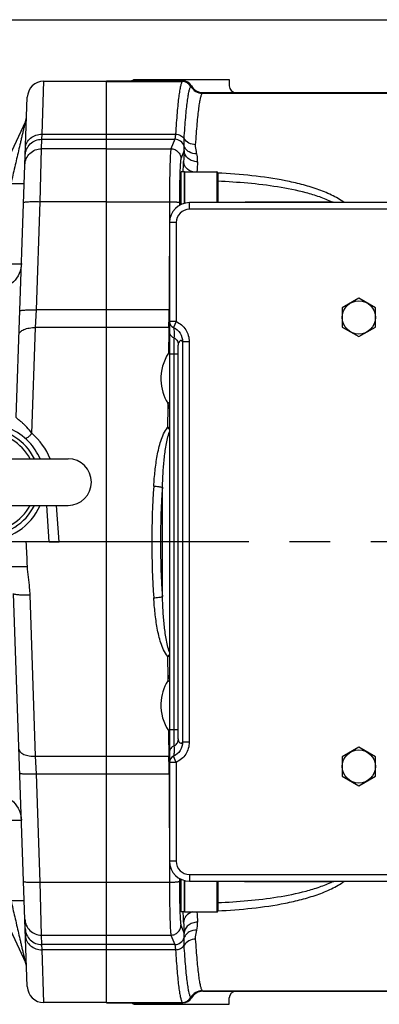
# Model space of a CAD drawing. Header units: millimetres. Extents: x 0 to 1189, y 0 to 841.
# Tile 11 of 68: x 579 to 622, y 69 to 187. Entities that reach past the tile are written whole.
import ezdxf

# ---------------------------------------------------------------- set-up
doc = ezdxf.new("R2010")
doc.units = ezdxf.units.MM
doc.header["$LTSCALE"] = 65.395
doc.linetypes.add('CENTER', pattern=[0.6, 0.375, -0.075, 0.075, -0.075])
doc.layers.get('0').update_dxf_attribs({"linetype": 'CONTINUOUS'})
doc.layers.add('3_ALL_AXES', color=7, linetype='CONTINUOUS')
doc.layers.add('LAY0001', color=7, linetype='CONTINUOUS')

msp = doc.modelspace()

# ---------------------------------------------------------------- linework, layer by layer
at = {"color": 7, "linetype": 'Continuous'}
for p, q in [((393.874, 187.183), (655.474, 187.183)), ((592.762, 179.983), (604.274, 179.983)), ((604.274, 179.983), (604.274, 179.216)), ((589.474, 171.894), (589.474, 179.817)), ((589.474, 179.817), (598.674, 179.817)), ((578.598, 139.405), (579.941, 177.853)), ((601.099, 178.416), (679.874, 178.416)), ((579.712, 174.948), (570.908, 156.068)), ((589.494, 171.894), (589.474, 171.894)), ((589.494, 162.642), (589.494, 171.894)), ((598.874, 168.878), (598.874, 165.106)), ((598.874, 168.878), (602.754, 168.878)), ((602.874, 168.758), (602.874, 165.183)), ((589.494, 167.678), (589.474, 167.678)), ((598.474, 167.678), (598.409, 167.678)), ((640.274, 165.183), (599.474, 165.183)), ((616.773, 165.223), (606.174, 165.223)), ((589.474, 86.125), (589.474, 162.642)), ((589.494, 162.642), (589.474, 162.642)), ((597.074, 162.783), (597.074, 85.983)), ((565.274, 134.383), (584.874, 134.383)), ((565.274, 128.783), (584.874, 128.783)), ((582.594, 124.383), (583.797, 124.383)), ((579.941, 70.914), (578.29, 118.186)), ((570.908, 92.699), (579.712, 73.819)), ((589.494, 86.125), (589.474, 86.125)), ((589.494, 76.873), (589.494, 86.125)), ((598.874, 83.661), (598.874, 79.888)), ((599.474, 83.583), (640.274, 83.583)), ((602.874, 83.583), (602.874, 80.008)), ((606.174, 83.543), (616.774, 83.543)), ((589.494, 81.088), (589.474, 81.088)), ((598.474, 81.088), (598.409, 81.088)), ((598.874, 79.888), (602.754, 79.888)), ((589.494, 76.873), (589.474, 76.873)), ((589.474, 68.95), (589.474, 76.873)), ((601.099, 70.351), (679.875, 70.351)), ((589.474, 68.95), (598.674, 68.95)), ((592.762, 68.783), (604.274, 68.783)), ((604.274, 68.783), (604.274, 69.551))]:
    msp.add_line(p, q, dxfattribs=at)
at = {"color": 9, "linetype": 'Continuous'}
for p, q in [((581.725, 173.423), (581.94, 179.783)), ((589.474, 179.75), (598.607, 179.75)), ((598.607, 179.75), (598.674, 179.817)), ((599.645, 179.149), (599.648, 179.152)), ((599.648, 179.152), (599.713, 179.217)), ((601.03, 178.348), (601.099, 178.416)), ((601.033, 178.351), (680.007, 178.351)), ((581.696, 172.801), (581.725, 173.423)), ((589.474, 173.423), (597.792, 173.423)), ((581.656, 171.662), (581.696, 172.801)), ((589.474, 172.801), (597.703, 172.801)), ((597.703, 172.801), (597.248, 171.662)), ((581.498, 165.299), (581.656, 171.662)), ((589.494, 171.662), (597.248, 171.662)), ((598.842, 171.457), (598.447, 170.466)), ((602.754, 168.878), (602.754, 165.183)), ((581.043, 152.274), (581.498, 165.299)), ((589.494, 165.299), (597.064, 165.299)), ((597.064, 165.299), (597.024, 152.274)), ((598.263, 165.194), (598.262, 164.853)), ((599.474, 164.383), (599.474, 165.183)), ((616.692, 165.223), (616.675, 165.231)), ((616.692, 165.224), (616.676, 165.231)), ((640.274, 164.383), (599.474, 164.383)), ((597.874, 162.783), (597.074, 162.783)), ((597.874, 162.783), (597.874, 150.887)), ((580.942, 150.157), (581.043, 152.274)), ((597.024, 152.274), (589.474, 152.274)), ((597.874, 150.887), (597.074, 150.887)), ((597.874, 150.887), (597.546, 150.158)), ((580.514, 137.436), (580.942, 150.157)), ((596.997, 150.157), (589.474, 150.157)), ((599.446, 148.456), (598.647, 148.456)), ((598.647, 148.456), (598.647, 100.311)), ((599.446, 148.456), (599.446, 100.311)), ((597.074, 146.983), (598.072, 146.983)), ((597.573, 146.983), (597.573, 101.784)), ((598.072, 146.983), (598.072, 101.784)), ((596.212, 117.811), (596.212, 130.956)), ((583.797, 124.383), (583.483, 128.784)), ((580.942, 98.61), (580.289, 118.026)), ((598.072, 101.784), (597.074, 101.784)), ((599.446, 100.311), (598.647, 100.311)), ((581.043, 96.493), (580.942, 98.61)), ((589.474, 98.61), (596.997, 98.61)), ((597.874, 97.88), (597.546, 98.609)), ((597.874, 97.88), (597.074, 97.88)), ((597.874, 97.88), (597.874, 85.983)), ((581.498, 83.468), (581.043, 96.493)), ((589.474, 96.493), (597.024, 96.493)), ((597.024, 96.493), (597.064, 83.468)), ((597.874, 85.983), (597.074, 85.983)), ((599.474, 84.383), (640.274, 84.383)), ((599.474, 84.383), (599.474, 83.583)), ((581.656, 77.105), (581.498, 83.468)), ((589.494, 83.468), (597.064, 83.468)), ((598.262, 83.913), (598.263, 83.573)), ((602.754, 83.583), (602.754, 79.888)), ((616.675, 83.537), (616.689, 83.543)), ((616.676, 83.536), (616.69, 83.542)), ((598.447, 78.3), (598.842, 77.31)), ((581.696, 75.966), (581.656, 77.105)), ((589.494, 77.105), (597.248, 77.105)), ((597.248, 77.105), (597.703, 75.966)), ((581.725, 75.344), (581.696, 75.966)), ((597.703, 75.966), (589.474, 75.966)), ((581.94, 68.983), (581.725, 75.344)), ((597.792, 75.344), (589.474, 75.344)), ((601.099, 70.351), (601.03, 70.419)), ((601.033, 70.416), (680.007, 70.416)), ((589.474, 69.017), (598.607, 69.017)), ((598.674, 68.95), (598.607, 69.017)), ((599.648, 69.615), (599.645, 69.618)), ((599.713, 69.55), (599.648, 69.615))]:
    msp.add_line(p, q, dxfattribs=at)
at = {"color": 7, "linetype": 'Continuous'}
for centre, radius, start, end in [((581.94, 177.783), 2, 90, 178), ((578.262, 175.624), 1.6, 335, 357.76239), ((602.754, 168.758), 0.12, 0, 90), ((587.847, 167.425), 1.739, 18.75001, 20.70203), ((587.735, 167.629), 1.853, 339.75525, 341.62584), ((599.474, 162.783), 2.4, 90, 180), ((606.174, 164.823), 0.4, 90, 115.40706), ((616.774, 164.823), 0.4, 64.59294, 90), ((575.074, 131.583), 7, 43.64486, 136.35516), ((575.074, 131.583), 6.375, 26.05431, 153.94569), ((575.074, 131.583), 5.921, 28.22303, 151.77697), ((575.074, 131.583), 7, 23.58096, 43.41927), ((584.874, 131.583), 2.8, 270, 90), ((575.074, 131.583), 7, 203.58096, 336.41904), ((575.074, 131.583), 6.375, 206.05431, 333.94569), ((575.074, 131.583), 5.921, 208.22303, 331.77697), ((599.474, 85.983), 2.4, 180, 270), ((606.174, 83.943), 0.4, 244.59294, 270), ((616.774, 83.943), 0.4, 270, 295.40706), ((587.735, 81.138), 1.853, 18.37416, 20.24475), ((587.847, 81.342), 1.739, 339.29797, 341.24999), ((602.754, 80.008), 0.12, 270, 360), ((578.262, 73.143), 1.6, 2.23596, 25), ((581.94, 70.983), 2, 182, 270)]:
    msp.add_arc(centre, radius, start, end, dxfattribs=at)
at = {"color": 9, "linetype": 'Continuous'}
for centre, radius, start, end in [((598.605, 178.549), 1.201, 29.97661, 89.91729), ((601.033, 179.949), 1.601, 209.98253, 269.91675), ((601.035, 179.952), 1.601, 209.97813, 269.91729), ((597.699, 171.598), 1.203, 17.80378, 89.84365), ((869.561, 156.451), 271.134, 176.82731, 177.11068), ((854.477, 155.601), 254.449, 176.73282, 177.00873), ((599.474, 162.783), 1.6, 90, 180), ((478.454, 152.692), 118.57, 358.77512, 359.79829), ((596.982, 138.538), 13.736, 89.61846, 89.82625), ((597.872, 150.887), 0.799, 180.01955, 245.84718), ((1767.005, 129.161), 1170.196, 178.971919, 179.122891), ((596.96, 147.581), 2.576, 87.48095, 89.17577), ((601.653, 144.007), 5.618, 146.907, 181.88384), ((606.7, 144.284), 10.145, 161.60496, 164.03684), ((598.864, 150.721), 4.121, 242.26534, 243.96152), ((598.807, 150.606), 3.992, 243.96809, 244.26575), ((598.792, 150.574), 3.957, 244.26593, 244.43269), ((601.649, 144.015), 5.614, 181.96635, 211.62031), ((2032.371, 125.585), 1435.586, 179.381905, 179.499237), ((593.984, 146.382), 6.043, 298.50776, 300.74966), ((575.259, 131.367), 8.028, 22.07365, 49.1078), ((592.703, 133.293), 6.366, 46.63535, 49.47167), ((596.801, 133.38), 4.752, 86.70339, 89.53139), ((692.713, 124.383), 97.772, 176.05994, 183.94006), ((689.569, 124.383), 93.588, 175.97283, 184.02717), ((402.208, 114.817), 177.881, 2.13434, 3.08276), ((592.701, 115.476), 6.369, 310.52923, 313.36401), ((596.801, 115.387), 4.752, 270.46855, 273.29654), ((2043.821, 123.294), 1447.037, 180.501227, 180.617631), ((601.649, 104.752), 5.614, 148.37969, 178.03366), ((593.984, 102.385), 6.043, 59.25038, 61.49229), ((601.653, 104.76), 5.618, 178.11617, 213.093), ((598.864, 98.045), 4.121, 116.03844, 117.7346), ((606.702, 104.483), 10.147, 195.96341, 198.39658), ((1784.742, 119.901), 1187.936, 180.878236, 181.026954), ((598.807, 98.161), 3.992, 115.7342, 116.03186), ((598.792, 98.193), 3.957, 115.56725, 115.73402), ((596.96, 101.186), 2.576, 270.82423, 272.51905), ((485.225, 96.159), 111.799, 0.17072, 1.25587), ((597.872, 97.88), 0.799, 114.1528, 179.98043), ((596.982, 110.229), 13.736, 270.17375, 270.38154), ((599.474, 85.983), 1.6, 180, 270), ((846.338, 92.721), 246.298, 182.98664, 183.27168), ((860.752, 91.85), 262.313, 182.88455, 183.17746), ((596.848, 78.454), 3.6, 347.96815, 3.34758), ((597.699, 77.169), 1.203, 270.15635, 342.19622), ((601.033, 68.818), 1.601, 90.08325, 150.01747), ((601.035, 68.815), 1.601, 90.08271, 150.02187), ((598.605, 70.218), 1.201, 270.08271, 330.02339)]:
    msp.add_arc(centre, radius, start, end, dxfattribs=at)
at = {"color": 7, "linetype": 'Continuous'}
for centre, major_axis, start_param, end_param in [((592.273, 180.618), (0.566, -0.566), -0.7847892, -0.1286239), ((598.673, 178.617), (0.85, 0.85), -0.2624084, 0.7847892), ((601.101, 180.017), (1.133, 1.133), -3.404001, -2.3568035), ((605.074, 179.217), (0.566, 0.566), -3.9263818, -2.3568035), ((601.101, 68.75), (-1.133, 1.133), -0.7847892, 0.2624084), ((605.074, 69.55), (0.566, -0.566), 2.3568035, 3.9263818), ((592.273, 68.149), (0.566, 0.566), 0.1286239, 0.7847892), ((598.673, 70.15), (-0.85, 0.85), 2.3568035, 3.404001)]:
    msp.add_ellipse(centre, major_axis=major_axis, ratio=0.9987828, start_param=start_param, end_param=end_param, dxfattribs=at)
at = {"color": 9, "linetype": 'Continuous'}
for points, knots in [([(598.607, 179.75), (598.585, 179.728), (598.545, 179.664), (598.467, 179.477), (598.378, 179.131), (598.277, 178.588), (598.177, 177.875), (598.077, 176.994), (597.978, 175.948), (597.881, 174.739), (597.822, 173.879), (597.792, 173.423)], [0, 0, 0, 0, 0.0144758, 0.0348945, 0.0948662, 0.1810372, 0.2934889, 0.4320212, 0.596277, 0.785794, 1, 1, 1, 1]), ([(598.831, 172.877), (598.861, 173.329), (598.92, 174.18), (599.017, 175.377), (599.115, 176.414), (599.215, 177.287), (599.316, 177.994), (599.417, 178.533), (599.505, 178.877), (599.584, 179.063), (599.624, 179.127), (599.645, 179.149)], [0, 0, 0, 0, 0.2139367, 0.4032587, 0.567395, 0.7058851, 0.8183729, 0.90466, 0.9648296, 0.985378, 1, 1, 1, 1]), ([(600.216, 172.15), (600.246, 172.596), (600.305, 173.436), (600.402, 174.618), (600.5, 175.641), (600.6, 176.504), (600.701, 177.203), (600.802, 177.736), (600.89, 178.076), (600.969, 178.261), (601.009, 178.325), (601.03, 178.348)], [0, 0, 0, 0, 0.2135851, 0.4026524, 0.5666327, 0.7050672, 0.8176016, 0.9040397, 0.9644678, 0.985186, 1, 1, 1, 1]), ([(579.712, 174.948), (579.708, 174.94), (579.704, 174.911), (579.689, 174.856), (579.671, 174.779), (579.641, 174.654), (579.601, 174.484), (579.551, 174.269), (579.498, 174.045), (579.427, 173.738), (579.335, 173.347), (579.225, 172.873), (579.076, 172.232), (578.888, 171.424), (578.662, 170.45), (578.359, 169.142), (578.132, 168.16), (577.98, 167.504)], [0, 0, 0, 0, 0.0034511, 0.0114836, 0.0222403, 0.0345764, 0.0618434, 0.0909849, 0.1211601, 0.1519831, 0.214833, 0.2786785, 0.3431439, 0.4732247, 0.6042489, 0.7358456, 1, 1, 1, 1]), ([(579.727, 171.722), (579.735, 171.949), (579.856, 172.413), (580.312, 172.977), (580.967, 173.344), (581.472, 173.425), (581.725, 173.423)], [0, 0, 0, 0, 0.2360147, 0.48033, 0.7360925, 1, 1, 1, 1]), ([(597.792, 173.423), (597.786, 173.345), (597.774, 173.206), (597.753, 173.024), (597.731, 172.894), (597.714, 172.825), (597.703, 172.801)], [0, 0, 0, 0, 0.3726256, 0.6648031, 0.8741456, 1, 1, 1, 1]), ([(597.792, 173.423), (597.998, 173.42), (598.406, 173.322), (598.724, 173.042), (598.831, 172.877)], [0, 0, 0, 0, 0.5114867, 1, 1, 1, 1]), ([(598.845, 171.966), (598.833, 172.097), (598.81, 172.4), (598.82, 172.704), (598.831, 172.877)], [0, 0, 0, 0, 0.4313877, 1, 1, 1, 1]), ([(600.216, 172.15), (599.941, 172.154), (599.398, 172.285), (598.974, 172.657), (598.831, 172.877)], [0, 0, 0, 0, 0.5115776, 1, 1, 1, 1]), ([(579.697, 170.879), (579.706, 171.132), (579.824, 171.641), (580.273, 172.278), (580.928, 172.703), (581.442, 172.801), (581.696, 172.801)], [0, 0, 0, 0, 0.2495682, 0.4993857, 0.7495605, 1, 1, 1, 1]), ([(598.842, 171.457), (598.847, 171.5), (598.861, 171.669), (598.858, 171.84), (598.845, 171.966)], [0, 0, 0, 0, 0.2558239, 1, 1, 1, 1]), ([(600.368, 171.063), (600.044, 171.046), (599.54, 171.154), (599.051, 171.56), (598.894, 171.827), (598.845, 171.966)], [0, 0, 0, 0, 0.5186997, 0.7641269, 1, 1, 1, 1]), ([(600.368, 171.063), (600.349, 171.156), (600.266, 171.512), (600.198, 171.879), (600.216, 172.15)], [0, 0, 0, 0, 0.2596833, 1, 1, 1, 1]), ([(579.657, 169.739), (579.666, 169.993), (579.784, 170.501), (580.233, 171.139), (580.888, 171.563), (581.402, 171.662), (581.656, 171.662)], [0, 0, 0, 0, 0.2495682, 0.4993857, 0.7495605, 1, 1, 1, 1]), ([(597.248, 171.662), (597.239, 171.636), (597.227, 171.565), (597.21, 171.433), (597.194, 171.25), (597.171, 170.908), (597.145, 170.365), (597.119, 169.589), (597.097, 168.663), (597.074, 167.217), (597.066, 166.082), (597.064, 165.299)], [0, 0, 0, 0, 0.0128095, 0.0337314, 0.0626743, 0.0994436, 0.1953271, 0.3185228, 0.4653121, 0.6312501, 1, 1, 1, 1]), ([(597.248, 171.662), (597.403, 171.661), (597.718, 171.598), (598.116, 171.332), (598.383, 170.936), (598.447, 170.622), (598.447, 170.466)], [0, 0, 0, 0, 0.2502652, 0.5005216, 0.7504727, 1, 1, 1, 1]), ([(600.441, 170.102), (600.236, 170.105), (599.831, 170.178), (599.307, 170.472), (598.942, 170.916), (598.846, 171.281), (598.842, 171.457)], [0, 0, 0, 0, 0.2678629, 0.5264436, 0.7696714, 1, 1, 1, 1]), ([(600.441, 170.102), (600.446, 170.184), (600.454, 170.506), (600.419, 170.828), (600.368, 171.063)], [0, 0, 0, 0, 0.2545826, 1, 1, 1, 1]), ([(598.447, 170.466), (598.439, 170.445), (598.426, 170.387), (598.409, 170.277), (598.393, 170.125), (598.37, 169.842), (598.345, 169.392), (598.319, 168.749), (598.297, 167.982), (598.273, 166.783), (598.265, 165.843), (598.263, 165.194)], [0, 0, 0, 0, 0.0129365, 0.0339261, 0.0629076, 0.099697, 0.1955839, 0.318752, 0.4654951, 0.6313766, 1, 1, 1, 1]), ([(598.726, 168.879), (598.729, 168.995), (598.741, 169.408), (598.756, 169.821), (598.771, 170.118)], [0, 0, 0, 0, 0.2804975, 1, 1, 1, 1]), ([(599.863, 168.878), (599.569, 168.964), (599.154, 169.205), (598.835, 169.704), (598.775, 169.982), (598.771, 170.118)], [0, 0, 0, 0, 0.5243747, 0.7675939, 1, 1, 1, 1]), ([(618.106, 165.185), (617.63, 165.538), (616.562, 166.146), (614.824, 166.842), (612.96, 167.396), (610.353, 167.985), (606.982, 168.478), (604.251, 168.679), (602.873, 168.739)], [0, 0, 0, 0, 0.112481, 0.231469, 0.3547096, 0.4808244, 0.7383995, 1, 1, 1, 1]), ([(577.98, 167.504), (578.084, 167.501), (578.288, 167.494), (578.584, 167.487), (578.857, 167.483), (579.096, 167.481), (579.27, 167.482), (579.385, 167.484), (579.453, 167.487), (579.505, 167.49), (579.545, 167.494), (579.565, 167.497), (579.579, 167.501), (579.579, 167.504)], [0, 0, 0, 0, 0.1947173, 0.3819111, 0.5544353, 0.7056705, 0.8298356, 0.8802451, 0.9222085, 0.9553416, 0.9793539, 0.9941077, 1, 1, 1, 1]), ([(616.676, 165.231), (616.184, 165.476), (615.143, 165.896), (612.946, 166.553), (610.054, 167.123), (606.493, 167.55), (604.085, 167.701), (602.874, 167.748)], [0, 0, 0, 0, 0.1167998, 0.2378568, 0.4872888, 0.7422615, 1, 1, 1, 1]), ([(579.499, 165.194), (579.499, 165.211), (579.566, 165.24), (579.67, 165.26), (579.86, 165.283), (580.103, 165.299), (580.403, 165.309), (580.873, 165.314), (581.243, 165.307), (581.498, 165.299)], [0, 0, 0, 0, 0.0253656, 0.0838718, 0.1763958, 0.2999982, 0.4501788, 0.6213166, 1, 1, 1, 1]), ([(597.064, 165.299), (597.213, 165.298), (597.432, 165.294), (597.709, 165.281), (597.888, 165.268), (598.034, 165.253), (598.149, 165.237), (598.218, 165.22), (598.258, 165.205), (598.263, 165.194)], [0, 0, 0, 0, 0.3713615, 0.5400854, 0.6891579, 0.8132188, 0.9079099, 0.9702358, 1, 1, 1, 1]), ([(579.242, 157.847), (579.228, 157.44), (579.041, 156.622), (578.325, 155.595), (577.275, 154.909), (576.45, 154.749), (576.041, 154.749)], [0, 0, 0, 0, 0.2497109, 0.4995226, 0.7496212, 1, 1, 1, 1]), ([(577.643, 157.847), (577.747, 157.843), (577.951, 157.837), (578.247, 157.83), (578.52, 157.825), (578.759, 157.823), (578.933, 157.824), (579.048, 157.827), (579.115, 157.829), (579.167, 157.832), (579.207, 157.836), (579.228, 157.84), (579.242, 157.844), (579.242, 157.847)], [0, 0, 0, 0, 0.1947173, 0.3819112, 0.5544353, 0.7056706, 0.8298357, 0.8802452, 0.9222086, 0.9553417, 0.9793539, 0.9941077, 1, 1, 1, 1]), ([(579.044, 152.17), (579.045, 152.187), (579.111, 152.215), (579.216, 152.236), (579.405, 152.259), (579.649, 152.275), (579.948, 152.285), (580.419, 152.29), (580.788, 152.283), (581.043, 152.274)], [0, 0, 0, 0, 0.0253656, 0.0838718, 0.1763958, 0.2999982, 0.4501788, 0.6213166, 1, 1, 1, 1]), ([(597.874, 150.887), (598.105, 150.782), (598.541, 150.506), (599.05, 149.924), (599.373, 149.222), (599.446, 148.711), (599.446, 148.456)], [0, 0, 0, 0, 0.2500064, 0.5000052, 0.7500034, 1, 1, 1, 1]), ([(578.944, 149.296), (578.946, 149.358), (578.98, 149.487), (579.106, 149.659), (579.298, 149.811), (579.653, 149.993), (580.212, 150.136), (580.689, 150.164), (580.942, 150.157)], [0, 0, 0, 0, 0.0784038, 0.1662841, 0.2694402, 0.3897119, 0.6756649, 1, 1, 1, 1]), ([(597.592, 148.924), (597.443, 148.979), (597.174, 149.186), (597.074, 149.511), (597.074, 149.669)], [0, 0, 0, 0, 0.5006723, 1, 1, 1, 1]), ([(597.546, 150.158), (597.588, 149.975), (597.638, 149.68), (597.644, 149.264), (597.613, 149.039), (597.592, 148.924)], [0, 0, 0, 0, 0.4544968, 0.7171627, 1, 1, 1, 1]), ([(597.546, 150.158), (597.866, 150.013), (598.438, 149.529), (598.646, 148.809), (598.647, 148.456)], [0, 0, 0, 0, 0.4999967, 1, 1, 1, 1]), ([(597.592, 148.924), (597.59, 148.902), (597.588, 148.835), (597.582, 148.626), (597.578, 148.235), (597.574, 147.654), (597.573, 147.217), (597.573, 146.983)], [0, 0, 0, 0, 0.0346951, 0.1020609, 0.3247041, 0.6380521, 1, 1, 1, 1]), ([(597.592, 148.924), (597.741, 148.868), (598.009, 148.661), (598.11, 148.337), (598.11, 148.179)], [0, 0, 0, 0, 0.5005767, 1, 1, 1, 1]), ([(598.11, 148.179), (598.105, 148.166), (598.101, 148.126), (598.094, 148.048), (598.088, 147.932), (598.08, 147.719), (598.074, 147.399), (598.072, 147.128), (598.072, 146.983)], [0, 0, 0, 0, 0.0338273, 0.1004178, 0.1977198, 0.3224679, 0.6365212, 1, 1, 1, 1]), ([(598.647, 148.456), (598.627, 148.485), (598.588, 148.535), (598.519, 148.589), (598.445, 148.608), (598.371, 148.586), (598.303, 148.529), (598.203, 148.398), (598.148, 148.272), (598.11, 148.179)], [0, 0, 0, 0, 0.1285106, 0.229484, 0.3135472, 0.3983218, 0.5012741, 0.6329418, 1, 1, 1, 1]), ([(597.074, 140.396), (597.054, 140.452), (596.978, 140.675), (596.912, 140.901), (596.868, 141.071)], [0, 0, 0, 0, 0.2520849, 1, 1, 1, 1]), ([(580.514, 137.436), (580.326, 137.698), (580.025, 138.064), (579.592, 138.492), (579.289, 138.758), (579.02, 138.978), (578.806, 139.151), (578.671, 139.272), (578.61, 139.354), (578.598, 139.39), (578.598, 139.405)], [0, 0, 0, 0, 0.3501276, 0.5127361, 0.6606856, 0.7881715, 0.8894933, 0.96022, 0.9836346, 1, 1, 1, 1]), ([(580.514, 137.436), (580.425, 137.341), (580.258, 137.172), (580.026, 136.967), (579.861, 136.85), (579.765, 136.809), (579.727, 136.812), (579.718, 136.821)], [0, 0, 0, 0, 0.380539, 0.6928204, 0.9023171, 0.9633342, 1, 1, 1, 1]), ([(595.172, 131.102), (595.215, 131.714), (595.319, 132.934), (595.527, 134.45), (595.772, 135.644), (596.01, 136.523), (596.331, 137.373), (596.638, 137.906), (596.839, 138.132)], [0, 0, 0, 0, 0.2518689, 0.5024567, 0.6272499, 0.7517082, 0.875901, 1, 1, 1, 1]), ([(596.212, 130.956), (596.234, 131.52), (596.29, 132.647), (596.399, 134.053), (596.525, 135.173), (596.647, 136.008), (596.81, 136.834), (596.965, 137.377), (597.073, 137.636)], [0, 0, 0, 0, 0.250681, 0.5009547, 0.6259217, 0.7507606, 0.8754642, 1, 1, 1, 1]), ([(595.172, 131.102), (595.373, 131.088), (595.721, 131.052), (596.068, 130.997), (596.212, 130.956)], [0, 0, 0, 0, 0.5749185, 1, 1, 1, 1]), ([(578.048, 121.444), (578.139, 121.431), (578.38, 121.42), (578.809, 121.414), (579.356, 121.422), (579.755, 121.434), (579.965, 121.442)], [0, 0, 0, 0, 0.1442554, 0.3756879, 0.6709565, 1, 1, 1, 1]), ([(580.289, 118.026), (580.279, 118.312), (580.226, 119.025), (580.068, 120.157), (579.981, 121.013), (579.965, 121.442)], [0, 0, 0, 0, 0.2494782, 0.6244594, 1, 1, 1, 1]), ([(578.29, 118.186), (578.291, 118.166), (578.352, 118.126), (578.463, 118.098), (578.651, 118.065), (578.895, 118.042), (579.195, 118.024), (579.665, 118.013), (580.035, 118.018), (580.289, 118.026)], [0, 0, 0, 0, 0.028963, 0.0886424, 0.1813515, 0.3045446, 0.4539057, 0.623942, 1, 1, 1, 1]), ([(595.172, 117.665), (595.373, 117.679), (595.721, 117.715), (596.068, 117.77), (596.212, 117.811)], [0, 0, 0, 0, 0.5749185, 1, 1, 1, 1]), ([(596.839, 110.635), (596.638, 110.861), (596.331, 111.394), (596.01, 112.244), (595.772, 113.123), (595.527, 114.317), (595.319, 115.833), (595.215, 117.053), (595.172, 117.665)], [0, 0, 0, 0, 0.1240975, 0.2482948, 0.372753, 0.4975454, 0.7481323, 1, 1, 1, 1]), ([(597.073, 111.13), (596.965, 111.39), (596.81, 111.932), (596.647, 112.759), (596.525, 113.594), (596.399, 114.713), (596.29, 116.119), (596.234, 117.247), (596.212, 117.811)], [0, 0, 0, 0, 0.1245364, 0.2492408, 0.3740796, 0.4990463, 0.7493196, 1, 1, 1, 1]), ([(596.868, 107.696), (596.883, 107.752), (596.944, 107.979), (597.014, 108.204), (597.073, 108.37)], [0, 0, 0, 0, 0.2481112, 1, 1, 1, 1]), ([(597.573, 101.784), (597.573, 101.549), (597.574, 101.113), (597.578, 100.532), (597.582, 100.141), (597.588, 99.931), (597.59, 99.865), (597.592, 99.843)], [0, 0, 0, 0, 0.3619579, 0.6753113, 0.8979516, 0.9653125, 1, 1, 1, 1]), ([(598.072, 101.784), (598.072, 101.639), (598.074, 101.368), (598.08, 101.048), (598.088, 100.835), (598.094, 100.719), (598.101, 100.641), (598.105, 100.601), (598.11, 100.588)], [0, 0, 0, 0, 0.3634788, 0.6775321, 0.8022802, 0.8995822, 0.9661727, 1, 1, 1, 1]), ([(578.944, 99.47), (578.946, 99.409), (578.98, 99.28), (579.106, 99.108), (579.298, 98.956), (579.653, 98.774), (580.212, 98.631), (580.689, 98.603), (580.942, 98.61)], [0, 0, 0, 0, 0.0784038, 0.1662841, 0.2694402, 0.3897119, 0.6756649, 1, 1, 1, 1]), ([(597.592, 99.843), (597.443, 99.787), (597.174, 99.581), (597.074, 99.256), (597.074, 99.098)], [0, 0, 0, 0, 0.5006711, 1, 1, 1, 1]), ([(598.647, 100.311), (598.646, 99.958), (598.438, 99.238), (597.866, 98.754), (597.546, 98.609)], [0, 0, 0, 0, 0.5000019, 1, 1, 1, 1]), ([(597.592, 99.843), (597.613, 99.728), (597.644, 99.503), (597.638, 99.087), (597.588, 98.792), (597.546, 98.609)], [0, 0, 0, 0, 0.2828375, 0.5455031, 1, 1, 1, 1]), ([(597.592, 99.843), (597.741, 99.899), (598.009, 100.106), (598.11, 100.43), (598.11, 100.588)], [0, 0, 0, 0, 0.5005711, 1, 1, 1, 1]), ([(599.446, 100.311), (599.446, 100.056), (599.373, 99.545), (599.05, 98.843), (598.541, 98.261), (598.105, 97.985), (597.874, 97.88)], [0, 0, 0, 0, 0.2499933, 0.4999933, 0.7499961, 1, 1, 1, 1]), ([(598.11, 100.588), (598.148, 100.495), (598.203, 100.369), (598.303, 100.238), (598.371, 100.181), (598.445, 100.159), (598.519, 100.178), (598.588, 100.232), (598.627, 100.282), (598.647, 100.311)], [0, 0, 0, 0, 0.3670578, 0.4987259, 0.6016782, 0.6864528, 0.7705159, 0.8714893, 1, 1, 1, 1]), ([(579.044, 96.597), (579.045, 96.58), (579.111, 96.552), (579.216, 96.531), (579.405, 96.508), (579.649, 96.492), (579.948, 96.482), (580.419, 96.477), (580.788, 96.484), (581.043, 96.493)], [0, 0, 0, 0, 0.0253656, 0.0838718, 0.1763958, 0.2999982, 0.4501788, 0.6213166, 1, 1, 1, 1]), ([(576.041, 94.017), (576.45, 94.018), (577.275, 93.858), (578.325, 93.172), (579.041, 92.145), (579.228, 91.327), (579.242, 90.92)], [0, 0, 0, 0, 0.2503725, 0.5004718, 0.7502839, 1, 1, 1, 1]), ([(577.643, 90.92), (577.747, 90.924), (577.951, 90.93), (578.247, 90.937), (578.52, 90.942), (578.759, 90.944), (578.933, 90.943), (579.048, 90.94), (579.115, 90.938), (579.167, 90.934), (579.207, 90.931), (579.228, 90.927), (579.242, 90.923), (579.242, 90.92)], [0, 0, 0, 0, 0.1947173, 0.3819111, 0.5544352, 0.7056705, 0.8298356, 0.8802451, 0.9222085, 0.9553416, 0.9793539, 0.9941077, 1, 1, 1, 1]), ([(579.499, 83.573), (579.499, 83.556), (579.566, 83.527), (579.67, 83.507), (579.86, 83.484), (580.103, 83.468), (580.403, 83.457), (580.873, 83.453), (581.243, 83.459), (581.498, 83.468)], [0, 0, 0, 0, 0.0253656, 0.0838718, 0.1763958, 0.2999982, 0.4501788, 0.6213166, 1, 1, 1, 1]), ([(597.064, 83.468), (597.213, 83.469), (597.432, 83.473), (597.709, 83.486), (597.888, 83.498), (598.034, 83.513), (598.149, 83.53), (598.218, 83.547), (598.258, 83.562), (598.263, 83.573)], [0, 0, 0, 0, 0.3713615, 0.5400854, 0.6891579, 0.8132188, 0.9079099, 0.9702358, 1, 1, 1, 1]), ([(597.064, 83.468), (597.066, 82.685), (597.074, 81.55), (597.097, 80.104), (597.119, 79.178), (597.145, 78.402), (597.171, 77.859), (597.194, 77.517), (597.21, 77.334), (597.227, 77.202), (597.239, 77.131), (597.248, 77.105)], [0, 0, 0, 0, 0.3687507, 0.5346887, 0.6814779, 0.8046734, 0.9005568, 0.937326, 0.9662688, 0.9871905, 1, 1, 1, 1]), ([(598.263, 83.573), (598.265, 82.924), (598.273, 81.983), (598.297, 80.785), (598.319, 80.018), (598.345, 79.375), (598.37, 78.925), (598.393, 78.642), (598.409, 78.49), (598.426, 78.38), (598.439, 78.322), (598.447, 78.3)], [0, 0, 0, 0, 0.3686242, 0.5345056, 0.6812487, 0.8044166, 0.9003034, 0.9370927, 0.966074, 0.9870636, 1, 1, 1, 1]), ([(602.873, 80.028), (604.251, 80.088), (606.982, 80.289), (610.353, 80.782), (612.961, 81.371), (614.824, 81.925), (616.562, 82.621), (617.63, 83.229), (618.106, 83.582)], [0, 0, 0, 0, 0.2616004, 0.5191782, 0.6452962, 0.7685415, 0.8875258, 1, 1, 1, 1]), ([(602.874, 81.019), (604.085, 81.066), (606.493, 81.217), (610.054, 81.644), (612.946, 82.214), (615.144, 82.871), (616.184, 83.291), (616.676, 83.536)], [0, 0, 0, 0, 0.2577381, 0.5127125, 0.7621496, 0.8832074, 1, 1, 1, 1]), ([(577.98, 81.263), (578.084, 81.266), (578.288, 81.273), (578.584, 81.28), (578.857, 81.284), (579.096, 81.286), (579.27, 81.285), (579.385, 81.283), (579.453, 81.28), (579.505, 81.277), (579.545, 81.273), (579.565, 81.27), (579.579, 81.266), (579.579, 81.263)], [0, 0, 0, 0, 0.1947173, 0.3819111, 0.5544353, 0.7056705, 0.8298356, 0.8802451, 0.9222085, 0.9553416, 0.9793539, 0.9941077, 1, 1, 1, 1]), ([(577.98, 81.263), (578.132, 80.607), (578.359, 79.625), (578.662, 78.317), (578.888, 77.343), (579.076, 76.535), (579.225, 75.894), (579.335, 75.419), (579.427, 75.029), (579.498, 74.721), (579.551, 74.498), (579.601, 74.283), (579.641, 74.113), (579.671, 73.988), (579.689, 73.91), (579.704, 73.856), (579.708, 73.827), (579.712, 73.819)], [0, 0, 0, 0, 0.26416, 0.3957597, 0.5267868, 0.6568703, 0.7213366, 0.7851829, 0.8480332, 0.8788557, 0.90903, 0.9381704, 0.9654324, 0.9777671, 0.9885202, 0.9965496, 1, 1, 1, 1]), ([(598.771, 78.649), (598.767, 78.739), (598.748, 79.152), (598.735, 79.565), (598.726, 79.888)], [0, 0, 0, 0, 0.2178995, 1, 1, 1, 1]), ([(599.863, 79.889), (599.569, 79.803), (599.154, 79.562), (598.835, 79.063), (598.775, 78.785), (598.771, 78.649)], [0, 0, 0, 0, 0.5243747, 0.7675938, 1, 1, 1, 1]), ([(579.657, 79.028), (579.666, 78.774), (579.784, 78.265), (580.233, 77.628), (580.888, 77.204), (581.402, 77.105), (581.656, 77.105)], [0, 0, 0, 0, 0.2495682, 0.4993856, 0.7495605, 1, 1, 1, 1]), ([(597.248, 77.105), (597.403, 77.105), (597.718, 77.168), (598.116, 77.434), (598.383, 77.831), (598.447, 78.145), (598.447, 78.3)], [0, 0, 0, 0, 0.2502652, 0.5005216, 0.7504727, 1, 1, 1, 1]), ([(600.441, 78.665), (600.236, 78.661), (599.831, 78.589), (599.307, 78.295), (598.942, 77.851), (598.846, 77.486), (598.842, 77.31)], [0, 0, 0, 0, 0.2678629, 0.5264436, 0.7696714, 1, 1, 1, 1]), ([(579.697, 77.888), (579.706, 77.635), (579.824, 77.126), (580.273, 76.489), (580.928, 76.064), (581.442, 75.965), (581.696, 75.966)], [0, 0, 0, 0, 0.2495682, 0.4993857, 0.7495605, 1, 1, 1, 1]), ([(579.727, 77.044), (579.735, 76.818), (579.856, 76.354), (580.312, 75.79), (580.967, 75.423), (581.472, 75.342), (581.725, 75.344)], [0, 0, 0, 0, 0.2360147, 0.48033, 0.7360925, 1, 1, 1, 1]), ([(598.845, 76.801), (598.849, 76.842), (598.862, 77.012), (598.857, 77.183), (598.842, 77.31)], [0, 0, 0, 0, 0.2452, 1, 1, 1, 1]), ([(600.368, 77.704), (600.044, 77.721), (599.54, 77.613), (599.051, 77.207), (598.894, 76.94), (598.845, 76.801)], [0, 0, 0, 0, 0.5186997, 0.7641269, 1, 1, 1, 1]), ([(600.216, 76.617), (600.21, 76.705), (600.214, 77.074), (600.31, 77.432), (600.368, 77.704)], [0, 0, 0, 0, 0.2406992, 1, 1, 1, 1]), ([(597.703, 75.966), (597.714, 75.942), (597.731, 75.873), (597.753, 75.743), (597.774, 75.561), (597.786, 75.422), (597.792, 75.344)], [0, 0, 0, 0, 0.125858, 0.3352054, 0.6273809, 1, 1, 1, 1]), ([(597.792, 75.344), (597.998, 75.347), (598.406, 75.445), (598.724, 75.725), (598.831, 75.89)], [0, 0, 0, 0, 0.5114867, 1, 1, 1, 1]), ([(598.831, 75.89), (598.82, 76.062), (598.81, 76.367), (598.833, 76.67), (598.845, 76.801)], [0, 0, 0, 0, 0.5685929, 1, 1, 1, 1]), ([(600.216, 76.617), (599.941, 76.613), (599.398, 76.482), (598.974, 76.11), (598.831, 75.89)], [0, 0, 0, 0, 0.5115776, 1, 1, 1, 1]), ([(599.645, 69.618), (599.624, 69.64), (599.584, 69.704), (599.505, 69.89), (599.417, 70.234), (599.316, 70.773), (599.215, 71.48), (599.115, 72.353), (599.017, 73.389), (598.92, 74.587), (598.861, 75.438), (598.831, 75.89)], [0, 0, 0, 0, 0.0146219, 0.0351702, 0.0953394, 0.181626, 0.2941134, 0.4326034, 0.5967399, 0.7860629, 1, 1, 1, 1]), ([(601.03, 70.419), (601.009, 70.442), (600.969, 70.505), (600.89, 70.69), (600.802, 71.031), (600.701, 71.564), (600.6, 72.263), (600.5, 73.126), (600.402, 74.149), (600.305, 75.331), (600.246, 76.171), (600.216, 76.617)], [0, 0, 0, 0, 0.014814, 0.0355321, 0.0959597, 0.1823973, 0.2949312, 0.4333657, 0.5973462, 0.7864145, 1, 1, 1, 1]), ([(597.792, 75.344), (597.822, 74.888), (597.881, 74.028), (597.978, 72.819), (598.077, 71.772), (598.177, 70.892), (598.277, 70.179), (598.378, 69.636), (598.467, 69.29), (598.545, 69.103), (598.585, 69.039), (598.607, 69.017)], [0, 0, 0, 0, 0.214207, 0.403725, 0.5679804, 0.7065125, 0.8189639, 0.9051345, 0.9651056, 0.9855243, 1, 1, 1, 1])]:
    msp.add_open_spline(points, degree=3, knots=knots, dxfattribs=at)
at = {"layer": '3_ALL_AXES', "color": 7, "linetype": 'Continuous'}
for p, q in [((589.474, 69.009), (589.474, 179.758)), ((598.474, 164.963), (598.474, 168.878)), ((598.874, 168.878), (598.474, 168.878)), ((598.874, 165.106), (598.874, 168.878)), ((619.874, 153.693), (617.874, 152.538)), ((621.874, 152.538), (619.874, 153.693)), ((617.874, 152.538), (617.874, 150.229)), ((621.874, 150.229), (621.874, 152.538)), ((617.874, 150.229), (619.874, 149.074)), ((619.874, 149.074), (621.874, 150.229)), ((582.594, 124.383), (582.286, 128.783)), ((582.594, 124.383), (567.553, 124.383)), ((589.474, 124.383), (583.797, 124.383)), ((619.874, 99.693), (617.874, 98.538)), ((621.874, 98.538), (619.874, 99.693)), ((617.874, 98.538), (617.874, 96.229)), ((621.874, 96.229), (621.874, 98.538)), ((617.874, 96.229), (619.874, 95.074)), ((619.874, 95.074), (621.874, 96.229)), ((598.474, 79.888), (598.474, 83.804)), ((598.874, 79.888), (598.874, 83.661)), ((598.874, 79.888), (598.474, 79.888))]:
    msp.add_line(p, q, dxfattribs=at)
at = {"layer": '3_ALL_AXES', "color": 9, "linetype": 'Continuous'}
for p, q in [((581.725, 173.423), (589.474, 173.423)), ((581.696, 172.801), (589.474, 172.801)), ((589.474, 171.662), (581.656, 171.662)), ((589.474, 165.299), (581.498, 165.299)), ((589.474, 152.274), (581.043, 152.274)), ((589.474, 150.157), (580.942, 150.157)), ((580.942, 98.61), (589.474, 98.61)), ((581.043, 96.493), (589.474, 96.493)), ((581.498, 83.468), (589.474, 83.468)), ((581.656, 77.105), (589.474, 77.105)), ((589.474, 75.966), (581.696, 75.966)), ((589.474, 75.344), (581.725, 75.344))]:
    msp.add_line(p, q, dxfattribs=at)
at = {"layer": '3_ALL_AXES', "color": 2, "linetype": 'CENTER'}
for p, q in [((583.797, 124.383), (582.594, 124.383)), ((724.329, 124.383), (589.474, 124.383))]:
    msp.add_line(p, q, dxfattribs=at)
at = {"layer": '3_ALL_AXES', "color": 7, "linetype": 'Continuous'}
for centre in [(619.874, 151.383), (619.874, 97.383)]:
    msp.add_circle(centre, 2, dxfattribs=at)
for centre, radius, start, end in [((575.105, 131.613), 6.957, 43.41927, 43.64509), ((575.074, 131.583), 7, 23.57942, 43.41947)]:
    msp.add_arc(centre, radius, start, end, dxfattribs=at)
for centre, start_param, end_param in [((598.432, 165.678), 5.9751818, 8.2287164), ((598.432, 83.088), 1.1960616, 3.4495966)]:
    msp.add_ellipse(centre, major_axis=(0, 2.1), ratio=0.0349208, start_param=start_param, end_param=end_param, dxfattribs=at)
at = {"layer": 'LAY0001', "color": 7, "linetype": 'Continuous'}
for p, q in [((581.94, 179.783), (589.474, 179.783)), ((589.474, 68.983), (581.94, 68.983))]:
    msp.add_line(p, q, dxfattribs=at)

doc.saveas('drawing.dxf')
